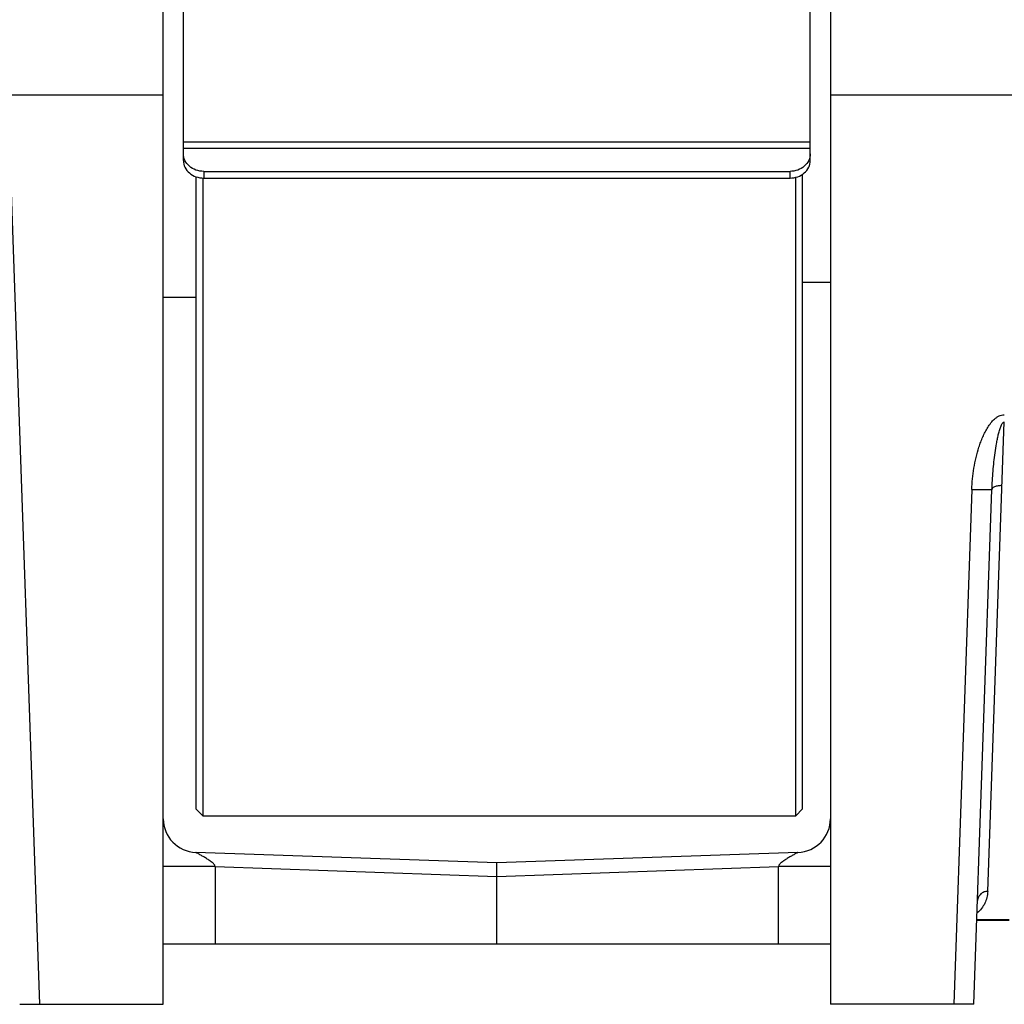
# Model space of a CAD drawing. Extents: x -849 to 1181, y 8 to 1248.
# Tile 11 of 35: x -317 to -170, y 541 to 687. Entities that reach past the tile are written whole.
import ezdxf

# ---------------------------------------------------------------- set-up
doc = ezdxf.new("R2010")
doc.units = 0
doc.header["$LTSCALE"] = 65.395
doc.layers.get('0').update_dxf_attribs({"linetype": 'CONTINUOUS'})

msp = doc.modelspace()

# ---------------------------------------------------------------- linework, layer by layer
at = {"color": 7, "linetype": 'CONTINUOUS'}
for p, q in [((-292.23, 666.31), (-292.23, 768.04)), ((-199.23, 666.31), (-199.23, 768.04)), ((-290.38, 663.91), (-290.38, 570.04)), ((-289.38, 663.72), (-289.38, 569.04)), ((-289.23, 664.71), (-202.23, 664.71)), ((-289.23, 663.71), (-202.23, 663.71)), ((-201.38, 569.04), (-201.38, 663.82)), ((-200.38, 570.04), (-200.38, 664.27)), ((-290.38, 570.04), (-289.38, 569.04)), ((-289.38, 569.04), (-201.38, 569.04)), ((-200.38, 570.04), (-201.38, 569.04))]:
    msp.add_line(p, q, dxfattribs=at)
at = {"color": 6, "linetype": 'CONTINUOUS'}
for p, q in [((-295.23, 541.04), (-295.23, 766.04)), ((-196.23, 766.04), (-196.23, 541.04)), ((-295.23, 676.04), (-480.23, 676.04)), ((-159.74, 676.04), (-196.23, 676.04)), ((-200.38, 648.24), (-196.23, 648.24)), ((-295.23, 646.04), (-290.38, 646.04)), ((-174.94, 541.04), (-172.28, 617.45)), ((-245.73, 562.04), (-290.41, 563.6)), ((-201.06, 563.6), (-245.73, 562.04)), ((-245.73, 550.04), (-245.73, 562.04)), ((-295.23, 550.04), (-196.23, 550.04)), ((-316.53, 541.04), (-295.23, 541.04)), ((-174.94, 541.04), (-196.23, 541.04))]:
    msp.add_line(p, q, dxfattribs=at)
at = {"color": 9, "linetype": 'CONTINUOUS'}
for p, q in [((-292.23, 669.11), (-199.23, 669.11)), ((-199.23, 668.11), (-292.23, 668.11)), ((-289.23, 664.71), (-289.23, 663.71)), ((-202.23, 663.71), (-202.23, 664.71)), ((-313.53, 541.04), (-317.74, 661.63)), ((-172.91, 557.81), (-170.44, 627.5)), ((-175.27, 617.45), (-177.94, 541.04)), ((-287.51, 561.5), (-295.23, 561.5)), ((-287.51, 561.5), (-245.73, 560.04)), ((-287.51, 561.5), (-287.51, 550.04)), ((-245.73, 560.04), (-203.95, 561.5)), ((-196.23, 561.5), (-203.95, 561.5)), ((-203.95, 550.04), (-203.95, 561.5))]:
    msp.add_line(p, q, dxfattribs=at)
at = {"color": 2, "linetype": 'CONTINUOUS'}
for p, q in [((-169.73, 553.56), (-174.51, 553.56)), ((-174.51, 553.54), (-169.73, 553.54))]:
    msp.add_line(p, q, dxfattribs=at)
at = {"color": 6, "linetype": 'CONTINUOUS'}
for centre, start, end in [((-290.23, 568.6), 180, 268), ((-201.23, 568.6), 272, 360)]:
    msp.add_arc(centre, 5, start, end, dxfattribs=at)
at = {"color": 7, "linetype": 'CONTINUOUS'}
for points, knots in [([(-289.23, 664.71), (-289.62, 664.71), (-290.39, 664.84), (-291.39, 665.4), (-292.07, 666.26), (-292.23, 666.97), (-292.23, 667.31)], [0, 0, 0, 0, 0.266329, 0.5234, 0.766782, 1, 1, 1, 1]), ([(-199.23, 667.31), (-199.23, 666.97), (-199.4, 666.26), (-200.08, 665.4), (-201.08, 664.84), (-201.85, 664.71), (-202.23, 664.71)], [0, 0, 0, 0, 0.233218, 0.4766, 0.733671, 1, 1, 1, 1]), ([(-292.23, 666.31), (-292.23, 665.97), (-292.07, 665.26), (-291.39, 664.4), (-290.39, 663.84), (-289.62, 663.71), (-289.23, 663.71)], [0, 0, 0, 0, 0.233218, 0.4766, 0.733671, 1, 1, 1, 1]), ([(-202.23, 663.71), (-201.85, 663.71), (-201.08, 663.84), (-200.08, 664.4), (-199.4, 665.26), (-199.23, 665.97), (-199.23, 666.31)], [0, 0, 0, 0, 0.266329, 0.5234, 0.766782, 1, 1, 1, 1])]:
    msp.add_open_spline(points, degree=3, knots=knots, dxfattribs=at)
at = {"color": 9, "linetype": 'CONTINUOUS'}
for points, knots in [([(-175.27, 617.45), (-175.25, 617.98), (-175.18, 619.05), (-174.97, 620.65), (-174.65, 622.22), (-174.29, 623.51), (-173.94, 624.53), (-173.64, 625.27), (-173.35, 625.88), (-173.1, 626.35), (-172.83, 626.81), (-172.45, 627.36), (-171.99, 627.86), (-171.57, 628.19), (-171.22, 628.4), (-170.85, 628.54), (-170.58, 628.57), (-170.44, 628.57)], [0, 0, 0, 0, 0.125012, 0.250025, 0.375038, 0.500047, 0.562563, 0.625079, 0.687593, 0.718855, 0.750116, 0.812614, 0.875076, 0.906328, 0.93757, 0.968794, 1, 1, 1, 1]), ([(-172.28, 617.45), (-172.26, 617.9), (-172.22, 618.82), (-172.12, 620.19), (-171.99, 621.56), (-171.82, 622.92), (-171.64, 624.05), (-171.48, 624.94), (-171.34, 625.58), (-171.2, 626.11), (-171.08, 626.51), (-170.98, 626.79), (-170.87, 627.05), (-170.77, 627.24), (-170.67, 627.36), (-170.58, 627.45), (-170.5, 627.5), (-170.44, 627.5)], [0, 0, 0, 0, 0.131758, 0.264219, 0.397022, 0.529693, 0.661436, 0.726503, 0.790549, 0.852829, 0.882897, 0.911779, 0.938962, 0.963502, 0.974388, 0.984101, 1, 1, 1, 1]), ([(-172.28, 617.45), (-172.28, 617.44), (-172.3, 617.44), (-172.33, 617.43), (-172.4, 617.42), (-172.5, 617.42), (-172.62, 617.41), (-172.77, 617.41), (-172.96, 617.41), (-173.25, 617.4), (-173.65, 617.41), (-174.18, 617.42), (-174.72, 617.43), (-175.09, 617.44), (-175.27, 617.45)], [0, 0, 0, 0, 0.00511, 0.018125, 0.040229, 0.071913, 0.113446, 0.164679, 0.225246, 0.294352, 0.453912, 0.632633, 0.818375, 1, 1, 1, 1]), ([(-172.28, 617.45), (-172.27, 617.49), (-172.25, 617.59), (-172.16, 617.71), (-172.02, 617.83), (-171.74, 617.98), (-171.32, 618.08), (-170.96, 618.1), (-170.78, 618.1)], [0, 0, 0, 0, 0.073366, 0.159379, 0.264489, 0.390318, 0.688213, 1, 1, 1, 1]), ([(-287.51, 561.5), (-287.53, 561.63), (-287.67, 561.82), (-287.89, 562.03), (-288.18, 562.26), (-288.58, 562.53), (-288.99, 562.79), (-289.32, 562.98), (-289.55, 563.12), (-289.77, 563.25), (-289.98, 563.36), (-290.14, 563.45), (-290.3, 563.54), (-290.34, 563.56), (-290.42, 563.6), (-290.41, 563.6)], [0, 0, 0, 0, 0.109988, 0.178697, 0.253899, 0.414588, 0.577584, 0.656519, 0.731975, 0.802508, 0.86636, 0.921461, 0.964796, 0.992729, 1, 1, 1, 1]), ([(-201.06, 563.6), (-201.05, 563.6), (-201.13, 563.56), (-201.17, 563.54), (-201.33, 563.45), (-201.49, 563.36), (-201.69, 563.25), (-201.91, 563.12), (-202.15, 562.98), (-202.48, 562.79), (-202.89, 562.53), (-203.29, 562.26), (-203.58, 562.03), (-203.8, 561.82), (-203.94, 561.63), (-203.95, 561.5)], [0, 0, 0, 0, 0.007271, 0.035204, 0.078539, 0.13364, 0.197492, 0.268025, 0.343481, 0.422416, 0.585412, 0.746101, 0.821303, 0.890012, 1, 1, 1, 1]), ([(-172.91, 557.81), (-172.92, 557.5), (-173.01, 556.89), (-173.32, 556.02), (-173.81, 555.24), (-174.23, 554.8), (-174.47, 554.6)], [0, 0, 0, 0, 0.255757, 0.501327, 0.74555, 1, 1, 1, 1]), ([(-172.91, 557.81), (-173.09, 557.81), (-173.47, 557.75), (-173.97, 557.45), (-174.31, 556.98), (-174.4, 556.61), (-174.41, 556.43)], [0, 0, 0, 0, 0.245198, 0.506815, 0.764105, 1, 1, 1, 1])]:
    msp.add_open_spline(points, degree=3, knots=knots, dxfattribs=at)

doc.saveas('drawing.dxf')
